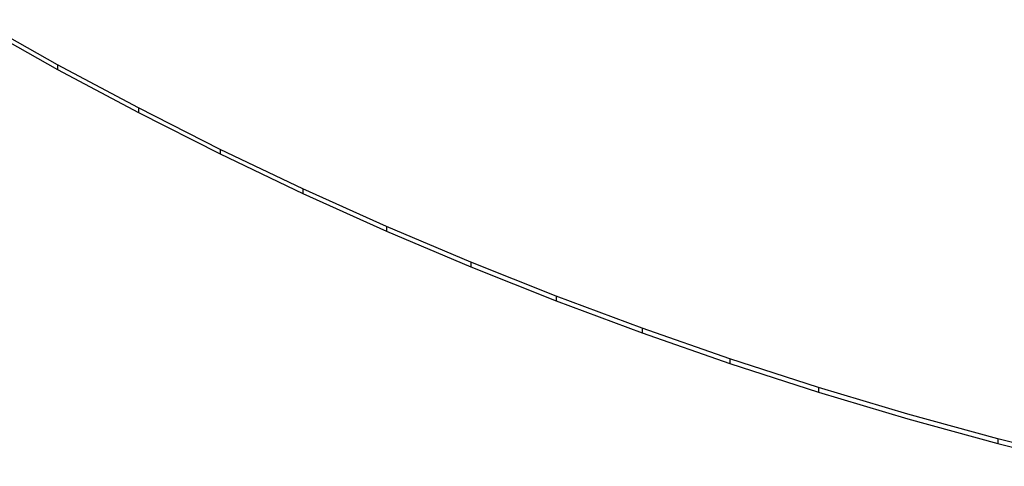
# Model space of a CAD drawing. Header units: millimetres. Extents: x -505 to -17, y -1389 to -929.
# Tile 8 of 41: x -383 to -326, y -1382 to -1356. Entities that reach past the tile are written whole.
import ezdxf

# ---------------------------------------------------------------- set-up
doc = ezdxf.new("R2010")
doc.units = ezdxf.units.MM
doc.layers.add('Herman dining chair wood', color=7, linetype='Continuous', true_color=0x000000)

msp = doc.modelspace()

# ---------------------------------------------------------------- linework, layer by layer
at = {"layer": 'Herman dining chair wood'}
for p, q in [((-380.874, -1358.447, 658.817), (-385.529, -1355.821, 659.144)), ((-385.529, -1356.09, 649.11), (-380.874, -1358.717, 648.785)), ((-376.157, -1360.968, 658.496), (-380.874, -1358.447, 658.817)), ((-380.874, -1358.447, 658.817), (-380.874, -1358.717, 648.785)), ((-380.874, -1358.717, 648.785), (-376.157, -1361.237, 648.468)), ((-371.382, -1363.381, 658.184), (-376.157, -1360.968, 658.496)), ((-376.157, -1360.968, 658.496), (-376.157, -1361.237, 648.468)), ((-376.157, -1361.237, 648.468), (-371.382, -1363.65, 648.158)), ((-366.554, -1365.685, 657.881), (-371.382, -1363.381, 658.184)), ((-371.382, -1363.381, 658.184), (-371.382, -1363.65, 648.158)), ((-371.382, -1363.65, 648.158), (-366.554, -1365.954, 647.858)), ((-361.677, -1367.88, 657.589), (-366.554, -1365.685, 657.881)), ((-366.554, -1365.685, 657.881), (-366.554, -1365.954, 647.858)), ((-366.554, -1365.954, 647.858), (-361.677, -1368.149, 647.568)), ((-356.749, -1369.967, 657.306), (-361.677, -1367.88, 657.589)), ((-361.677, -1367.88, 657.589), (-361.677, -1368.149, 647.568)), ((-361.677, -1368.149, 647.568), (-356.749, -1370.235, 647.288)), ((-351.774, -1371.944, 657.035), (-356.749, -1369.967, 657.306)), ((-356.749, -1369.967, 657.306), (-356.749, -1370.235, 647.288)), ((-356.749, -1370.235, 647.288), (-351.774, -1372.213, 647.019)), ((-346.758, -1373.812, 656.776), (-351.774, -1371.944, 657.035)), ((-351.774, -1371.944, 657.035), (-351.774, -1372.213, 647.019)), ((-351.774, -1372.213, 647.019), (-346.758, -1374.08, 646.761)), ((-341.626, -1375.595, 656.525), (-346.758, -1373.812, 656.776)), ((-346.758, -1373.812, 656.776), (-346.758, -1374.08, 646.761)), ((-346.758, -1374.08, 646.761), (-341.626, -1375.863, 646.513)), ((-336.453, -1377.265, 656.288), (-341.626, -1375.595, 656.525)), ((-341.626, -1375.595, 656.525), (-341.626, -1375.863, 646.513)), ((-341.626, -1375.863, 646.513), (-336.453, -1377.533, 646.278)), ((-331.244, -1378.821, 656.065), (-336.453, -1377.265, 656.288)), ((-336.453, -1377.265, 656.288), (-336.453, -1377.533, 646.278)), ((-336.453, -1377.533, 646.278), (-331.244, -1379.089, 646.056)), ((-326.001, -1380.263, 655.856), (-331.244, -1378.821, 656.065)), ((-331.244, -1379.089, 646.056), (-326.001, -1380.531, 645.849)), ((-320.727, -1381.591, 655.662), (-326.001, -1380.263, 655.856)), ((-326.001, -1380.263, 655.856), (-326.001, -1380.531, 645.849)), ((-326.001, -1380.531, 645.849), (-320.727, -1381.86, 645.657))]:
    msp.add_line(p, q, dxfattribs=at)

doc.saveas('drawing.dxf')
